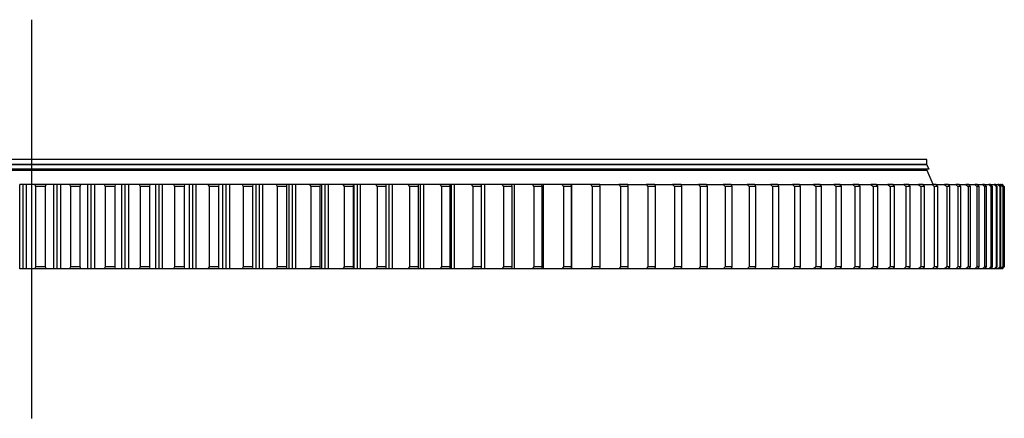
# Model space of a CAD drawing. Header units: millimetres. Extents: x -1667 to 19198, y 41631 to 57243.
# Tile 7 of 19: x 3574 to 5554, y 49252 to 50055. Entities that reach past the tile are written whole.
import ezdxf

# ---------------------------------------------------------------- set-up
doc = ezdxf.new("R2010")
doc.units = ezdxf.units.MM
doc.header["$LTSCALE"] = 100

msp = doc.modelspace()

# ---------------------------------------------------------------- linework, layer by layer
at = {"lineweight": 25}
msp.add_line((3598.5, 50054.7), (3598.5, 49252.1), dxfattribs=at)
at = {"color": 7, "linetype": 'Continuous', "lineweight": 25}
for p, q in [((5398.5, 49773.1), (1798.5, 49773.1)), ((5398.5, 49763.1), (5398.5, 49773.1)), ((5403, 49753.6), (1794, 49753.6)), ((5399.3, 49751.1), (1797.8, 49751.1)), ((5398.5, 49763.1), (1798.5, 49763.1)), ((5398.5, 49762.8), (1798.5, 49762.8)), ((5391, 49762.8), (5391, 49763.1)), ((5403, 49753.6), (5398.5, 49762.8)), ((5398.5, 49751.1), (5398.5, 49753.6)), ((5410.8, 49723.1), (5399.3, 49751.1)), ((3574.4, 49553.1), (3574.4, 49723.1)), ((3581.4, 49723.1), (3574.4, 49723.1)), ((3581.4, 49553.1), (3581.4, 49723.1)), ((3588.3, 49723.1), (3581.4, 49723.1)), ((3588.3, 49553.1), (3588.3, 49723.1)), ((3604.6, 49723.1), (3606.2, 49719.1)), ((3627.5, 49723.1), (3604.6, 49723.1)), ((3626, 49719.1), (3606.2, 49719.1)), ((3606.2, 49719.1), (3606.2, 49557.1)), ((3626, 49719.1), (3627.5, 49723.1)), ((3626, 49557.1), (3626, 49719.1)), ((3643, 49553.1), (3643, 49723.1)), ((3649.9, 49723.1), (3643, 49723.1)), ((3649.9, 49553.1), (3649.9, 49723.1)), ((3656.9, 49723.1), (3649.9, 49723.1)), ((3656.9, 49553.1), (3656.9, 49723.1)), ((3674.7, 49723.1), (3676.4, 49719.1)), ((3697.5, 49723.1), (3674.7, 49723.1)), ((3696.2, 49719.1), (3676.4, 49719.1)), ((3676.4, 49719.1), (3676.4, 49557.1)), ((3696.2, 49719.1), (3697.5, 49723.1)), ((3696.2, 49557.1), (3696.2, 49719.1)), ((3711.5, 49553.1), (3711.5, 49723.1)), ((3718.4, 49723.1), (3711.5, 49723.1)), ((3718.4, 49553.1), (3718.4, 49723.1)), ((3725.3, 49723.1), (3718.4, 49723.1)), ((3725.3, 49553.1), (3725.3, 49723.1)), ((3744.6, 49723.1), (3746.5, 49719.1)), ((3767.4, 49723.1), (3744.6, 49723.1)), ((3766.2, 49719.1), (3746.5, 49719.1)), ((3746.5, 49719.1), (3746.5, 49557.1)), ((3766.2, 49719.1), (3767.4, 49723.1)), ((3766.2, 49557.1), (3766.2, 49719.1)), ((3779.8, 49553.1), (3779.8, 49723.1)), ((3786.7, 49723.1), (3779.8, 49723.1)), ((3786.7, 49553.1), (3786.7, 49723.1)), ((3793.7, 49723.1), (3786.7, 49723.1)), ((3793.7, 49553.1), (3793.7, 49723.1)), ((3814.4, 49723.1), (3816.4, 49719.1)), ((3837.1, 49723.1), (3814.4, 49723.1)), ((3836.1, 49719.1), (3816.4, 49719.1)), ((3816.4, 49719.1), (3816.4, 49557.1)), ((3836.1, 49719.1), (3837.1, 49723.1)), ((3836.1, 49557.1), (3836.1, 49719.1)), ((3847.9, 49553.1), (3847.9, 49723.1)), ((3854.8, 49723.1), (3847.9, 49723.1)), ((3854.8, 49553.1), (3854.8, 49723.1)), ((3861.7, 49723.1), (3854.8, 49723.1)), ((3861.7, 49553.1), (3861.7, 49723.1)), ((3883.9, 49723.1), (3886, 49719.1)), ((3906.5, 49723.1), (3883.9, 49723.1)), ((3886, 49719.1), (3886, 49557.1)), ((3905.6, 49719.1), (3886, 49719.1)), ((3905.6, 49719.1), (3906.5, 49723.1)), ((3905.6, 49557.1), (3905.6, 49719.1)), ((3915.7, 49553.1), (3915.7, 49723.1)), ((3922.6, 49723.1), (3915.7, 49723.1)), ((3922.6, 49553.1), (3922.6, 49723.1)), ((3929.4, 49723.1), (3922.6, 49723.1)), ((3929.4, 49553.1), (3929.4, 49723.1)), ((3953, 49723.1), (3955.3, 49719.1)), ((3975.5, 49723.1), (3953, 49723.1)), ((3955.3, 49719.1), (3955.3, 49557.1)), ((3974.7, 49719.1), (3955.3, 49719.1)), ((3974.7, 49719.1), (3975.5, 49723.1)), ((3974.7, 49557.1), (3974.7, 49719.1)), ((3983.1, 49553.1), (3983.1, 49723.1)), ((3989.9, 49723.1), (3983.1, 49723.1)), ((3989.9, 49553.1), (3989.9, 49723.1)), ((3996.7, 49723.1), (3989.9, 49723.1)), ((3996.7, 49553.1), (3996.7, 49723.1)), ((4021.7, 49723.1), (4024.1, 49719.1)), ((4044, 49723.1), (4021.7, 49723.1)), ((4024.1, 49719.1), (4024.1, 49557.1)), ((4043.4, 49719.1), (4024.1, 49719.1)), ((4043.4, 49719.1), (4044, 49723.1)), ((4043.4, 49557.1), (4043.4, 49719.1)), ((4050, 49553.1), (4050, 49723.1)), ((4056.7, 49723.1), (4050, 49723.1)), ((4056.7, 49553.1), (4056.7, 49723.1)), ((4063.5, 49723.1), (4056.7, 49723.1)), ((4063.5, 49553.1), (4063.5, 49723.1)), ((4089.8, 49723.1), (4092.3, 49719.1)), ((4111.9, 49723.1), (4089.8, 49723.1)), ((4092.3, 49719.1), (4092.3, 49557.1)), ((4111.5, 49719.1), (4092.3, 49719.1)), ((4111.5, 49719.1), (4111.9, 49723.1)), ((4111.5, 49557.1), (4111.5, 49719.1)), ((4116.3, 49553.1), (4116.3, 49723.1)), ((4123, 49723.1), (4116.3, 49723.1)), ((4123, 49553.1), (4123, 49723.1)), ((4129.7, 49723.1), (4123, 49723.1)), ((4129.7, 49553.1), (4129.7, 49723.1)), ((4157.3, 49723.1), (4159.9, 49719.1)), ((4179.2, 49723.1), (4157.3, 49723.1)), ((4159.9, 49719.1), (4159.9, 49557.1)), ((4178.9, 49719.1), (4159.9, 49719.1)), ((4178.9, 49719.1), (4179.2, 49723.1)), ((4178.9, 49557.1), (4178.9, 49719.1)), ((4181.9, 49553.1), (4181.9, 49723.1)), ((4188.5, 49723.1), (4181.9, 49723.1)), ((4188.5, 49553.1), (4188.5, 49723.1)), ((4195.1, 49723.1), (4188.5, 49723.1)), ((4195.1, 49553.1), (4195.1, 49723.1)), ((4224.1, 49723.1), (4226.8, 49719.1)), ((4245.7, 49723.1), (4224.1, 49723.1)), ((4245.6, 49719.1), (4226.8, 49719.1)), ((4226.8, 49719.1), (4226.8, 49557.1)), ((4245.6, 49719.1), (4245.7, 49723.1)), ((4245.6, 49557.1), (4245.6, 49719.1)), ((4246.8, 49553.1), (4246.8, 49723.1)), ((4253.4, 49723.1), (4246.8, 49723.1)), ((4253.4, 49553.1), (4253.4, 49723.1)), ((4259.9, 49723.1), (4253.4, 49723.1)), ((4259.9, 49553.1), (4259.9, 49723.1)), ((4290, 49723.1), (4292.9, 49719.1)), ((4311.4, 49723.1), (4290, 49723.1)), ((4292.9, 49719.1), (4292.9, 49557.1)), ((4311.4, 49719.1), (4292.9, 49719.1)), ((4311.4, 49719.1), (4311.4, 49723.1)), ((4317.3, 49723.1), (4311.4, 49723.1)), ((4311.4, 49557.1), (4311.4, 49719.1)), ((4317.3, 49553.1), (4317.3, 49723.1)), ((4323.7, 49723.1), (4317.3, 49723.1)), ((4323.7, 49553.1), (4323.7, 49723.1)), ((4355.1, 49723.1), (4358.1, 49719.1)), ((4376.1, 49723.1), (4355.1, 49723.1)), ((4358.1, 49719.1), (4358.1, 49557.1)), ((4376.3, 49719.1), (4358.1, 49719.1)), ((4376.3, 49719.1), (4376.1, 49723.1)), ((4380.3, 49723.1), (4376.1, 49723.1)), ((4376.3, 49557.1), (4376.3, 49719.1)), ((4380.3, 49553.1), (4380.3, 49723.1)), ((4386.7, 49723.1), (4380.3, 49723.1)), ((4386.7, 49553.1), (4386.7, 49723.1)), ((4419.2, 49723.1), (4422.3, 49719.1)), ((4439.9, 49723.1), (4419.2, 49723.1)), ((4422.3, 49719.1), (4422.3, 49557.1)), ((4440.2, 49719.1), (4422.3, 49719.1)), ((4440.2, 49719.1), (4439.9, 49723.1)), ((4442.4, 49723.1), (4439.9, 49723.1)), ((4440.2, 49557.1), (4440.2, 49719.1)), ((4442.4, 49553.1), (4442.4, 49723.1)), ((4448.6, 49723.1), (4442.4, 49723.1)), ((4448.6, 49553.1), (4448.6, 49723.1)), ((4482.2, 49723.1), (4485.4, 49719.1)), ((4502.6, 49723.1), (4482.2, 49723.1)), ((4485.4, 49719.1), (4485.4, 49557.1)), ((4503.1, 49719.1), (4485.4, 49719.1)), ((4503.1, 49719.1), (4502.6, 49723.1)), ((4503.3, 49723.1), (4502.6, 49723.1)), ((4503.1, 49557.1), (4503.1, 49719.1)), ((4503.3, 49553.1), (4503.3, 49723.1)), ((4509.4, 49723.1), (4503.3, 49723.1)), ((4509.4, 49553.1), (4509.4, 49723.1)), ((4544.1, 49723.1), (4547.4, 49719.1)), ((4564.1, 49723.1), (4544.1, 49723.1)), ((4547.4, 49719.1), (4547.4, 49557.1)), ((4564.7, 49719.1), (4547.4, 49719.1)), ((4564.7, 49719.1), (4564.1, 49723.1)), ((4569.1, 49723.1), (4564.1, 49723.1)), ((4564.7, 49557.1), (4564.7, 49719.1)), ((4569.1, 49553.1), (4569.1, 49723.1)), ((4604.8, 49723.1), (4608.2, 49719.1)), ((4624.3, 49723.1), (4604.8, 49723.1)), ((4608.2, 49719.1), (4608.2, 49557.1)), ((4625.1, 49719.1), (4608.2, 49719.1)), ((4625.1, 49719.1), (4624.3, 49723.1)), ((4627.5, 49723.1), (4624.3, 49723.1)), ((4625.1, 49557.1), (4625.1, 49719.1)), ((4627.5, 49553.1), (4627.5, 49723.1)), ((4664.2, 49723.1), (4667.7, 49719.1)), ((4683.3, 49723.1), (4664.2, 49723.1)), ((4667.7, 49719.1), (4667.7, 49557.1)), ((4684.2, 49719.1), (4667.7, 49719.1)), ((4684.2, 49719.1), (4683.3, 49723.1)), ((4684.5, 49723.1), (4683.3, 49723.1)), ((4684.2, 49557.1), (4684.2, 49719.1)), ((4684.5, 49553.1), (4684.5, 49723.1)), ((4722.2, 49723.1), (4725.8, 49719.1)), ((4740.8, 49723.1), (4722.2, 49723.1)), ((4741.9, 49719.1), (4725.8, 49719.1)), ((4725.8, 49719.1), (4725.8, 49557.1)), ((4741.9, 49719.1), (4740.8, 49723.1)), ((4741.9, 49557.1), (4741.9, 49719.1)), ((4778.8, 49723.1), (4782.4, 49719.1)), ((4796.9, 49723.1), (4778.8, 49723.1)), ((4798.1, 49719.1), (4782.4, 49719.1)), ((4782.4, 49719.1), (4782.4, 49557.1)), ((4798.1, 49719.1), (4796.9, 49723.1)), ((4798.1, 49557.1), (4798.1, 49719.1)), ((4833.8, 49723.1), (4837.5, 49719.1)), ((4851.4, 49723.1), (4833.8, 49723.1)), ((4837.5, 49719.1), (4837.5, 49557.1)), ((4852.8, 49719.1), (4837.5, 49719.1)), ((4852.8, 49719.1), (4851.4, 49723.1)), ((4852.8, 49557.1), (4852.8, 49719.1)), ((4887.3, 49723.1), (4891.1, 49719.1)), ((4904.3, 49723.1), (4887.3, 49723.1)), ((4905.9, 49719.1), (4891.1, 49719.1)), ((4891.1, 49719.1), (4891.1, 49557.1)), ((4905.9, 49719.1), (4904.3, 49723.1)), ((4905.9, 49557.1), (4905.9, 49719.1)), ((4939.1, 49723.1), (4942.9, 49719.1)), ((4955.6, 49723.1), (4939.1, 49723.1)), ((4957.3, 49719.1), (4942.9, 49719.1)), ((4942.9, 49719.1), (4942.9, 49557.1)), ((4957.3, 49719.1), (4955.6, 49723.1)), ((4957.3, 49557.1), (4957.3, 49719.1)), ((4989.1, 49723.1), (4993, 49719.1)), ((5005.1, 49723.1), (4989.1, 49723.1)), ((4993, 49719.1), (4993, 49557.1)), ((5006.9, 49719.1), (4993, 49719.1)), ((5006.9, 49719.1), (5005.1, 49723.1)), ((5006.9, 49557.1), (5006.9, 49719.1)), ((5037.4, 49723.1), (5041.4, 49719.1)), ((5052.7, 49723.1), (5037.4, 49723.1)), ((5054.7, 49719.1), (5041.4, 49719.1)), ((5041.4, 49719.1), (5041.4, 49557.1)), ((5054.7, 49719.1), (5052.7, 49723.1)), ((5054.7, 49557.1), (5054.7, 49719.1)), ((5083.8, 49723.1), (5087.8, 49719.1)), ((5098.5, 49723.1), (5083.8, 49723.1)), ((5087.8, 49719.1), (5087.8, 49557.1)), ((5100.6, 49719.1), (5087.8, 49719.1)), ((5100.6, 49719.1), (5098.5, 49723.1)), ((5100.6, 49557.1), (5100.6, 49719.1)), ((5128.3, 49723.1), (5132.4, 49719.1)), ((5142.4, 49723.1), (5128.3, 49723.1)), ((5132.4, 49719.1), (5132.4, 49557.1)), ((5144.6, 49719.1), (5132.4, 49719.1)), ((5144.6, 49719.1), (5142.4, 49723.1)), ((5144.6, 49557.1), (5144.6, 49719.1)), ((5170.8, 49723.1), (5174.9, 49719.1)), ((5184.2, 49723.1), (5170.8, 49723.1)), ((5174.9, 49719.1), (5174.9, 49557.1)), ((5186.6, 49719.1), (5174.9, 49719.1)), ((5186.6, 49719.1), (5184.2, 49723.1)), ((5186.6, 49557.1), (5186.6, 49719.1)), ((5211.3, 49723.1), (5215.5, 49719.1)), ((5224.1, 49723.1), (5211.3, 49723.1)), ((5215.5, 49719.1), (5215.5, 49557.1)), ((5226.6, 49719.1), (5215.5, 49719.1)), ((5226.6, 49719.1), (5224.1, 49723.1)), ((5226.6, 49557.1), (5226.6, 49719.1)), ((5249.7, 49723.1), (5253.9, 49719.1)), ((5261.8, 49723.1), (5249.7, 49723.1)), ((5264.4, 49719.1), (5253.9, 49719.1)), ((5253.9, 49719.1), (5253.9, 49557.1)), ((5264.4, 49719.1), (5261.8, 49723.1)), ((5264.4, 49557.1), (5264.4, 49719.1)), ((5286, 49723.1), (5290.3, 49719.1)), ((5297.4, 49723.1), (5286, 49723.1)), ((5290.3, 49719.1), (5290.3, 49557.1)), ((5300.1, 49719.1), (5290.3, 49719.1)), ((5300.1, 49719.1), (5297.4, 49723.1)), ((5300.1, 49557.1), (5300.1, 49719.1)), ((5320.2, 49723.1), (5324.4, 49719.1)), ((5330.8, 49723.1), (5320.2, 49723.1)), ((5333.6, 49719.1), (5324.4, 49719.1)), ((5324.4, 49719.1), (5324.4, 49557.1)), ((5333.6, 49719.1), (5330.8, 49723.1)), ((5333.6, 49557.1), (5333.6, 49719.1)), ((5352, 49723.1), (5356.3, 49719.1)), ((5362, 49723.1), (5352, 49723.1)), ((5356.3, 49719.1), (5356.3, 49557.1)), ((5364.9, 49719.1), (5356.3, 49719.1)), ((5364.9, 49719.1), (5362, 49723.1)), ((5362.2, 49723.1), (5381.7, 49723.1)), ((5364.9, 49557.1), (5364.9, 49719.1)), ((5381.7, 49723.1), (5386, 49719.1)), ((5390.9, 49723.1), (5381.7, 49723.1)), ((5386, 49719.1), (5386, 49557.1)), ((5393.9, 49719.1), (5386, 49719.1)), ((5393.9, 49719.1), (5390.9, 49723.1)), ((5391.1, 49723.1), (5409, 49723.1)), ((5393.9, 49557.1), (5393.9, 49719.1)), ((5409, 49723.1), (5413.3, 49719.1)), ((5417.4, 49723.1), (5409, 49723.1)), ((5413.3, 49719.1), (5413.3, 49557.1)), ((5420.6, 49719.1), (5413.3, 49719.1)), ((5420.6, 49719.1), (5417.4, 49723.1)), ((5417.7, 49723.1), (5434, 49723.1)), ((5420.6, 49557.1), (5420.6, 49719.1)), ((5434, 49723.1), (5438.3, 49719.1)), ((5441.7, 49723.1), (5434, 49723.1)), ((5438.3, 49719.1), (5438.3, 49557.1)), ((5444.9, 49719.1), (5438.3, 49719.1)), ((5444.9, 49719.1), (5441.7, 49723.1)), ((5441.9, 49723.1), (5456.7, 49723.1)), ((5444.9, 49557.1), (5444.9, 49719.1)), ((5456.7, 49723.1), (5460.9, 49719.1)), ((5463.5, 49723.1), (5456.7, 49723.1)), ((5460.9, 49719.1), (5460.9, 49557.1)), ((5466.9, 49719.1), (5460.9, 49719.1)), ((5466.9, 49719.1), (5463.5, 49723.1)), ((5463.8, 49723.1), (5476.9, 49723.1)), ((5466.9, 49557.1), (5466.9, 49719.1)), ((5476.9, 49723.1), (5481.2, 49719.1)), ((5483, 49723.1), (5476.9, 49723.1)), ((5481.2, 49719.1), (5481.2, 49557.1)), ((5486.5, 49719.1), (5481.2, 49719.1)), ((5486.5, 49719.1), (5483, 49723.1)), ((5483.2, 49723.1), (5494.7, 49723.1)), ((5486.5, 49557.1), (5486.5, 49719.1)), ((5494.7, 49723.1), (5499, 49719.1)), ((5500, 49723.1), (5494.7, 49723.1)), ((5499, 49719.1), (5499, 49557.1)), ((5503.6, 49719.1), (5499, 49719.1)), ((5503.6, 49719.1), (5500, 49723.1)), ((5500.3, 49723.1), (5510.1, 49723.1)), ((5503.6, 49557.1), (5503.6, 49719.1)), ((5510.1, 49723.1), (5514.3, 49719.1)), ((5514.6, 49723.1), (5510.1, 49723.1)), ((5514.3, 49719.1), (5514.3, 49557.1)), ((5518.2, 49719.1), (5514.3, 49719.1)), ((5518.2, 49719.1), (5514.6, 49723.1)), ((5514.8, 49723.1), (5523, 49723.1)), ((5518.2, 49557.1), (5518.2, 49719.1)), ((5523, 49723.1), (5527.2, 49719.1)), ((5526.7, 49723.1), (5523, 49723.1)), ((5530.4, 49719.1), (5526.7, 49723.1)), ((5526.9, 49723.1), (5533.5, 49723.1)), ((5527.2, 49719.1), (5527.2, 49557.1)), ((5530.4, 49719.1), (5527.2, 49719.1)), ((5530.4, 49557.1), (5530.4, 49719.1)), ((5533.5, 49723.1), (5537.6, 49719.1)), ((5536.3, 49723.1), (5533.5, 49723.1)), ((5540.1, 49719.1), (5536.3, 49723.1)), ((5536.6, 49723.1), (5541.4, 49723.1)), ((5537.6, 49719.1), (5537.6, 49557.1)), ((5540.1, 49719.1), (5537.6, 49719.1)), ((5540.1, 49557.1), (5540.1, 49719.1)), ((5541.4, 49723.1), (5545.5, 49719.1)), ((5543.5, 49723.1), (5541.4, 49723.1)), ((5547.3, 49719.1), (5543.5, 49723.1)), ((5543.7, 49723.1), (5546.8, 49723.1)), ((5545.5, 49719.1), (5545.5, 49557.1)), ((5547.3, 49719.1), (5545.5, 49719.1)), ((5546.8, 49723.1), (5550.9, 49719.1)), ((5548.1, 49723.1), (5546.8, 49723.1)), ((5547.3, 49557.1), (5547.3, 49719.1)), ((5552, 49719.1), (5548.1, 49723.1)), ((5548.3, 49723.1), (5549.8, 49723.1)), ((5549.8, 49723.1), (5553.8, 49719.1)), ((5550.2, 49723.1), (5549.8, 49723.1)), ((5554.2, 49719.1), (5550.2, 49723.1)), ((5550.9, 49719.1), (5550.9, 49557.1)), ((5552, 49719.1), (5550.9, 49719.1)), ((5552, 49557.1), (5552, 49719.1)), ((5553.8, 49719.1), (5553.8, 49557.1)), ((5554.2, 49719.1), (5553.8, 49719.1)), ((5554.2, 49557.1), (5554.2, 49719.1)), ((3581.4, 49553.1), (3574.4, 49553.1)), ((3588.3, 49553.1), (3581.4, 49553.1)), ((3606.2, 49557.1), (3604.6, 49553.1)), ((3627.5, 49553.1), (3604.6, 49553.1)), ((3626, 49557.1), (3606.2, 49557.1)), ((3627.5, 49553.1), (3626, 49557.1)), ((3649.9, 49553.1), (3643, 49553.1)), ((3656.9, 49553.1), (3649.9, 49553.1)), ((3676.4, 49557.1), (3674.7, 49553.1)), ((3697.5, 49553.1), (3674.7, 49553.1)), ((3696.2, 49557.1), (3676.4, 49557.1)), ((3697.5, 49553.1), (3696.2, 49557.1)), ((3718.4, 49553.1), (3711.5, 49553.1)), ((3725.3, 49553.1), (3718.4, 49553.1)), ((3746.5, 49557.1), (3744.6, 49553.1)), ((3767.4, 49553.1), (3744.6, 49553.1)), ((3766.2, 49557.1), (3746.5, 49557.1)), ((3767.4, 49553.1), (3766.2, 49557.1)), ((3786.7, 49553.1), (3779.8, 49553.1)), ((3793.7, 49553.1), (3786.7, 49553.1)), ((3816.4, 49557.1), (3814.4, 49553.1)), ((3837.1, 49553.1), (3814.4, 49553.1)), ((3836.1, 49557.1), (3816.4, 49557.1)), ((3837.1, 49553.1), (3836.1, 49557.1)), ((3854.8, 49553.1), (3847.9, 49553.1)), ((3861.7, 49553.1), (3854.8, 49553.1)), ((3886, 49557.1), (3883.9, 49553.1)), ((3906.5, 49553.1), (3883.9, 49553.1)), ((3905.6, 49557.1), (3886, 49557.1)), ((3906.5, 49553.1), (3905.6, 49557.1)), ((3922.6, 49553.1), (3915.7, 49553.1)), ((3929.4, 49553.1), (3922.6, 49553.1)), ((3955.3, 49557.1), (3953, 49553.1)), ((3975.5, 49553.1), (3953, 49553.1)), ((3974.7, 49557.1), (3955.3, 49557.1)), ((3975.5, 49553.1), (3974.7, 49557.1)), ((3989.9, 49553.1), (3983.1, 49553.1)), ((3996.7, 49553.1), (3989.9, 49553.1)), ((4024.1, 49557.1), (4021.7, 49553.1)), ((4044, 49553.1), (4021.7, 49553.1)), ((4043.4, 49557.1), (4024.1, 49557.1)), ((4044, 49553.1), (4043.4, 49557.1)), ((4056.7, 49553.1), (4050, 49553.1)), ((4063.5, 49553.1), (4056.7, 49553.1)), ((4092.3, 49557.1), (4089.8, 49553.1)), ((4111.9, 49553.1), (4089.8, 49553.1)), ((4111.5, 49557.1), (4092.3, 49557.1)), ((4111.9, 49553.1), (4111.5, 49557.1)), ((4123, 49553.1), (4116.3, 49553.1)), ((4129.7, 49553.1), (4123, 49553.1)), ((4159.9, 49557.1), (4157.3, 49553.1)), ((4179.2, 49553.1), (4157.3, 49553.1)), ((4178.9, 49557.1), (4159.9, 49557.1)), ((4179.2, 49553.1), (4178.9, 49557.1)), ((4188.5, 49553.1), (4181.9, 49553.1)), ((4195.1, 49553.1), (4188.5, 49553.1)), ((4226.8, 49557.1), (4224.1, 49553.1)), ((4245.7, 49553.1), (4224.1, 49553.1)), ((4245.6, 49557.1), (4226.8, 49557.1)), ((4245.7, 49553.1), (4245.6, 49557.1)), ((4253.4, 49553.1), (4246.8, 49553.1)), ((4259.9, 49553.1), (4253.4, 49553.1)), ((4292.9, 49557.1), (4290, 49553.1)), ((4311.4, 49553.1), (4290, 49553.1)), ((4311.4, 49557.1), (4292.9, 49557.1)), ((4311.4, 49553.1), (4311.4, 49557.1)), ((4317.3, 49553.1), (4311.4, 49553.1)), ((4323.7, 49553.1), (4317.3, 49553.1)), ((4358.1, 49557.1), (4355.1, 49553.1)), ((4376.1, 49553.1), (4355.1, 49553.1)), ((4376.3, 49557.1), (4358.1, 49557.1)), ((4376.1, 49553.1), (4376.3, 49557.1)), ((4380.3, 49553.1), (4376.1, 49553.1)), ((4386.7, 49553.1), (4380.3, 49553.1)), ((4422.3, 49557.1), (4419.2, 49553.1)), ((4439.9, 49553.1), (4419.2, 49553.1)), ((4440.2, 49557.1), (4422.3, 49557.1)), ((4439.9, 49553.1), (4440.2, 49557.1)), ((4442.4, 49553.1), (4439.9, 49553.1)), ((4448.6, 49553.1), (4442.4, 49553.1)), ((4485.4, 49557.1), (4482.2, 49553.1)), ((4502.6, 49553.1), (4482.2, 49553.1)), ((4503.1, 49557.1), (4485.4, 49557.1)), ((4502.6, 49553.1), (4503.1, 49557.1)), ((4503.3, 49553.1), (4502.6, 49553.1)), ((4509.4, 49553.1), (4503.3, 49553.1)), ((4547.4, 49557.1), (4544.1, 49553.1)), ((4564.1, 49553.1), (4544.1, 49553.1)), ((4564.7, 49557.1), (4547.4, 49557.1)), ((4564.1, 49553.1), (4564.7, 49557.1)), ((4569.1, 49553.1), (4564.1, 49553.1)), ((4608.2, 49557.1), (4604.8, 49553.1)), ((4624.3, 49553.1), (4604.8, 49553.1)), ((4625.1, 49557.1), (4608.2, 49557.1)), ((4624.3, 49553.1), (4625.1, 49557.1)), ((4627.5, 49553.1), (4624.3, 49553.1)), ((4667.7, 49557.1), (4664.2, 49553.1)), ((4683.3, 49553.1), (4664.2, 49553.1)), ((4684.2, 49557.1), (4667.7, 49557.1)), ((4683.3, 49553.1), (4684.2, 49557.1)), ((4684.5, 49553.1), (4683.3, 49553.1)), ((4725.8, 49557.1), (4722.2, 49553.1)), ((4740.8, 49553.1), (4722.2, 49553.1)), ((4741.9, 49557.1), (4725.8, 49557.1)), ((4740.8, 49553.1), (4741.9, 49557.1)), ((4782.4, 49557.1), (4778.8, 49553.1)), ((4796.9, 49553.1), (4778.8, 49553.1)), ((4798.1, 49557.1), (4782.4, 49557.1)), ((4796.9, 49553.1), (4798.1, 49557.1)), ((4837.5, 49557.1), (4833.8, 49553.1)), ((4851.4, 49553.1), (4833.8, 49553.1)), ((4852.8, 49557.1), (4837.5, 49557.1)), ((4851.4, 49553.1), (4852.8, 49557.1)), ((4891.1, 49557.1), (4887.3, 49553.1)), ((4904.3, 49553.1), (4887.3, 49553.1)), ((4905.9, 49557.1), (4891.1, 49557.1)), ((4904.3, 49553.1), (4905.9, 49557.1)), ((4942.9, 49557.1), (4939.1, 49553.1)), ((4955.6, 49553.1), (4939.1, 49553.1)), ((4957.3, 49557.1), (4942.9, 49557.1)), ((4955.6, 49553.1), (4957.3, 49557.1)), ((4993, 49557.1), (4989.1, 49553.1)), ((5005.1, 49553.1), (4989.1, 49553.1)), ((5006.9, 49557.1), (4993, 49557.1)), ((5005.1, 49553.1), (5006.9, 49557.1)), ((5041.4, 49557.1), (5037.4, 49553.1)), ((5052.7, 49553.1), (5037.4, 49553.1)), ((5054.7, 49557.1), (5041.4, 49557.1)), ((5052.7, 49553.1), (5054.7, 49557.1)), ((5087.8, 49557.1), (5083.8, 49553.1)), ((5098.5, 49553.1), (5083.8, 49553.1)), ((5100.6, 49557.1), (5087.8, 49557.1)), ((5098.5, 49553.1), (5100.6, 49557.1)), ((5132.4, 49557.1), (5128.3, 49553.1)), ((5142.4, 49553.1), (5128.3, 49553.1)), ((5144.6, 49557.1), (5132.4, 49557.1)), ((5142.4, 49553.1), (5144.6, 49557.1)), ((5174.9, 49557.1), (5170.8, 49553.1)), ((5184.2, 49553.1), (5170.8, 49553.1)), ((5186.6, 49557.1), (5174.9, 49557.1)), ((5184.2, 49553.1), (5186.6, 49557.1)), ((5215.5, 49557.1), (5211.3, 49553.1)), ((5224.1, 49553.1), (5211.3, 49553.1)), ((5226.6, 49557.1), (5215.5, 49557.1)), ((5224.1, 49553.1), (5226.6, 49557.1)), ((5253.9, 49557.1), (5249.7, 49553.1)), ((5261.8, 49553.1), (5249.7, 49553.1)), ((5264.4, 49557.1), (5253.9, 49557.1)), ((5261.8, 49553.1), (5264.4, 49557.1)), ((5286, 49553.1), (5262, 49553.1)), ((5290.3, 49557.1), (5286, 49553.1)), ((5297.4, 49553.1), (5286, 49553.1)), ((5300.1, 49557.1), (5290.3, 49557.1)), ((5297.4, 49553.1), (5300.1, 49557.1)), ((5320.2, 49553.1), (5297.6, 49553.1)), ((5324.4, 49557.1), (5320.2, 49553.1)), ((5330.8, 49553.1), (5320.2, 49553.1)), ((5333.6, 49557.1), (5324.4, 49557.1)), ((5330.8, 49553.1), (5333.6, 49557.1)), ((5352, 49553.1), (5331, 49553.1)), ((5356.3, 49557.1), (5352, 49553.1)), ((5362, 49553.1), (5352, 49553.1)), ((5364.9, 49557.1), (5356.3, 49557.1)), ((5362, 49553.1), (5364.9, 49557.1)), ((5381.7, 49553.1), (5362.2, 49553.1)), ((5386, 49557.1), (5381.7, 49553.1)), ((5390.9, 49553.1), (5381.7, 49553.1)), ((5393.9, 49557.1), (5386, 49557.1)), ((5390.9, 49553.1), (5393.9, 49557.1)), ((5409, 49553.1), (5391.1, 49553.1)), ((5413.3, 49557.1), (5409, 49553.1)), ((5417.4, 49553.1), (5409, 49553.1)), ((5420.6, 49557.1), (5413.3, 49557.1)), ((5417.4, 49553.1), (5420.6, 49557.1)), ((5434, 49553.1), (5417.7, 49553.1)), ((5438.3, 49557.1), (5434, 49553.1)), ((5441.7, 49553.1), (5434, 49553.1)), ((5444.9, 49557.1), (5438.3, 49557.1)), ((5441.7, 49553.1), (5444.9, 49557.1)), ((5456.7, 49553.1), (5441.9, 49553.1)), ((5460.9, 49557.1), (5456.7, 49553.1)), ((5463.5, 49553.1), (5456.7, 49553.1)), ((5466.9, 49557.1), (5460.9, 49557.1)), ((5463.5, 49553.1), (5466.9, 49557.1)), ((5476.9, 49553.1), (5463.8, 49553.1)), ((5481.2, 49557.1), (5476.9, 49553.1)), ((5483, 49553.1), (5476.9, 49553.1)), ((5486.5, 49557.1), (5481.2, 49557.1)), ((5483, 49553.1), (5486.5, 49557.1)), ((5494.7, 49553.1), (5483.2, 49553.1)), ((5499, 49557.1), (5494.7, 49553.1)), ((5500, 49553.1), (5494.7, 49553.1)), ((5503.6, 49557.1), (5499, 49557.1)), ((5500, 49553.1), (5503.6, 49557.1)), ((5510.1, 49553.1), (5500.3, 49553.1)), ((5514.3, 49557.1), (5510.1, 49553.1)), ((5514.6, 49553.1), (5510.1, 49553.1)), ((5518.2, 49557.1), (5514.3, 49557.1)), ((5514.6, 49553.1), (5518.2, 49557.1)), ((5523, 49553.1), (5514.8, 49553.1)), ((5527.2, 49557.1), (5523, 49553.1)), ((5526.7, 49553.1), (5523, 49553.1)), ((5526.7, 49553.1), (5530.4, 49557.1)), ((5533.5, 49553.1), (5526.9, 49553.1)), ((5530.4, 49557.1), (5527.2, 49557.1)), ((5537.6, 49557.1), (5533.5, 49553.1)), ((5536.3, 49553.1), (5533.5, 49553.1)), ((5536.3, 49553.1), (5540.1, 49557.1)), ((5541.4, 49553.1), (5536.6, 49553.1)), ((5540.1, 49557.1), (5537.6, 49557.1)), ((5545.5, 49557.1), (5541.4, 49553.1)), ((5543.5, 49553.1), (5541.4, 49553.1)), ((5543.5, 49553.1), (5547.3, 49557.1)), ((5546.8, 49553.1), (5543.7, 49553.1)), ((5547.3, 49557.1), (5545.5, 49557.1)), ((5550.9, 49557.1), (5546.8, 49553.1)), ((5548.1, 49553.1), (5546.8, 49553.1)), ((5548.1, 49553.1), (5552, 49557.1)), ((5549.8, 49553.1), (5548.3, 49553.1)), ((5553.8, 49557.1), (5549.8, 49553.1)), ((5550.2, 49553.1), (5549.8, 49553.1)), ((5550.2, 49553.1), (5554.2, 49557.1)), ((5552, 49557.1), (5550.9, 49557.1)), ((5554.2, 49557.1), (5553.8, 49557.1))]:
    msp.add_line(p, q, dxfattribs=at)
for points in [[(3604.6, 49723.1), (3599.2, 49723.1), (3593.7, 49723.1), (3588.3, 49723.1)], [(3643, 49723.1), (3637.8, 49723.1), (3632.7, 49723.1), (3627.5, 49723.1)], [(3674.7, 49723.1), (3668.7, 49723.1), (3662.8, 49723.1), (3656.9, 49723.1)], [(3711.5, 49723.1), (3706.8, 49723.1), (3702.2, 49723.1), (3697.5, 49723.1)], [(3744.6, 49723.1), (3738.2, 49723.1), (3731.8, 49723.1), (3725.3, 49723.1)], [(3779.8, 49723.1), (3775.7, 49723.1), (3771.6, 49723.1), (3767.4, 49723.1)], [(3814.4, 49723.1), (3807.5, 49723.1), (3800.5, 49723.1), (3793.7, 49723.1)], [(3847.9, 49723.1), (3844.3, 49723.1), (3840.7, 49723.1), (3837.1, 49723.1)], [(3883.9, 49723.1), (3876.5, 49723.1), (3869.1, 49723.1), (3861.7, 49723.1)], [(3915.7, 49723.1), (3912.7, 49723.1), (3909.6, 49723.1), (3906.5, 49723.1)], [(3953, 49723.1), (3945.1, 49723.1), (3937.3, 49723.1), (3929.4, 49723.1)], [(3983.1, 49723.1), (3980.6, 49723.1), (3978, 49723.1), (3975.5, 49723.1)], [(4021.7, 49723.1), (4013.3, 49723.1), (4005, 49723.1), (3996.7, 49723.1)], [(4050, 49723.1), (4048, 49723.1), (4046, 49723.1), (4044, 49723.1)], [(4089.8, 49723.1), (4081, 49723.1), (4072.2, 49723.1), (4063.5, 49723.1)], [(4116.3, 49723.1), (4114.8, 49723.1), (4113.4, 49723.1), (4111.9, 49723.1)], [(4157.3, 49723.1), (4148.1, 49723.1), (4138.9, 49723.1), (4129.7, 49723.1)], [(4181.9, 49723.1), (4181, 49723.1), (4180.1, 49723.1), (4179.2, 49723.1)], [(4224.1, 49723.1), (4214.4, 49723.1), (4204.8, 49723.1), (4195.1, 49723.1)], [(4246.8, 49723.1), (4246.5, 49723.1), (4246.1, 49723.1), (4245.7, 49723.1)], [(4290, 49723.1), (4280, 49723.1), (4269.9, 49723.1), (4259.9, 49723.1)], [(4355.1, 49723.1), (4344.6, 49723.1), (4334.2, 49723.1), (4323.7, 49723.1)], [(4419.2, 49723.1), (4408.3, 49723.1), (4397.5, 49723.1), (4386.7, 49723.1)], [(4482.2, 49723.1), (4471, 49723.1), (4459.8, 49723.1), (4448.6, 49723.1)], [(4544.1, 49723.1), (4532.5, 49723.1), (4521, 49723.1), (4509.4, 49723.1)], [(4604.8, 49723.1), (4592.9, 49723.1), (4581, 49723.1), (4569.1, 49723.1)], [(4664.2, 49723.1), (4651.9, 49723.1), (4639.7, 49723.1), (4627.5, 49723.1)], [(4722.2, 49723.1), (4709.6, 49723.1), (4697.1, 49723.1), (4684.5, 49723.1)], [(3604.6, 49553.1), (3599.2, 49553.1), (3593.7, 49553.1), (3588.3, 49553.1)], [(3643, 49553.1), (3637.8, 49553.1), (3632.7, 49553.1), (3627.5, 49553.1)], [(3674.7, 49553.1), (3668.7, 49553.1), (3662.8, 49553.1), (3656.9, 49553.1)], [(3711.5, 49553.1), (3706.8, 49553.1), (3702.2, 49553.1), (3697.5, 49553.1)], [(3744.6, 49553.1), (3738.2, 49553.1), (3731.8, 49553.1), (3725.3, 49553.1)], [(3779.8, 49553.1), (3775.7, 49553.1), (3771.6, 49553.1), (3767.4, 49553.1)], [(3814.4, 49553.1), (3807.5, 49553.1), (3800.5, 49553.1), (3793.7, 49553.1)], [(3847.9, 49553.1), (3844.3, 49553.1), (3840.7, 49553.1), (3837.1, 49553.1)], [(3883.9, 49553.1), (3876.5, 49553.1), (3869.1, 49553.1), (3861.7, 49553.1)], [(3915.7, 49553.1), (3912.7, 49553.1), (3909.6, 49553.1), (3906.5, 49553.1)], [(3953, 49553.1), (3945.1, 49553.1), (3937.3, 49553.1), (3929.4, 49553.1)], [(3983.1, 49553.1), (3980.6, 49553.1), (3978, 49553.1), (3975.5, 49553.1)], [(4021.7, 49553.1), (4013.3, 49553.1), (4005, 49553.1), (3996.7, 49553.1)], [(4050, 49553.1), (4048, 49553.1), (4046, 49553.1), (4044, 49553.1)], [(4089.8, 49553.1), (4081, 49553.1), (4072.2, 49553.1), (4063.5, 49553.1)], [(4116.3, 49553.1), (4114.8, 49553.1), (4113.4, 49553.1), (4111.9, 49553.1)], [(4157.3, 49553.1), (4148.1, 49553.1), (4138.9, 49553.1), (4129.7, 49553.1)], [(4181.9, 49553.1), (4181, 49553.1), (4180.1, 49553.1), (4179.2, 49553.1)], [(4224.1, 49553.1), (4214.4, 49553.1), (4204.8, 49553.1), (4195.1, 49553.1)], [(4246.8, 49553.1), (4246.5, 49553.1), (4246.1, 49553.1), (4245.7, 49553.1)], [(4290, 49553.1), (4280, 49553.1), (4269.9, 49553.1), (4259.9, 49553.1)], [(4355.1, 49553.1), (4344.6, 49553.1), (4334.2, 49553.1), (4323.7, 49553.1)], [(4419.2, 49553.1), (4408.3, 49553.1), (4397.5, 49553.1), (4386.7, 49553.1)], [(4482.2, 49553.1), (4471, 49553.1), (4459.8, 49553.1), (4448.6, 49553.1)], [(4544.1, 49553.1), (4532.5, 49553.1), (4521, 49553.1), (4509.4, 49553.1)], [(4604.8, 49553.1), (4592.9, 49553.1), (4581, 49553.1), (4569.1, 49553.1)], [(4664.2, 49553.1), (4651.9, 49553.1), (4639.7, 49553.1), (4627.5, 49553.1)], [(4722.2, 49553.1), (4709.6, 49553.1), (4697.1, 49553.1), (4684.5, 49553.1)]]:
    msp.add_open_spline(points, degree=3, dxfattribs=at)
for points, knots in [([(4740.8, 49723.1), (4747.8, 49723.1), (4760.5, 49723.1), (4773.1, 49723.1), (4778.8, 49723.1)], [0, 0, 0, 0, 0.552609, 1, 1, 1, 1]), ([(4797.1, 49723.1), (4803.6, 49723.1), (4815.8, 49723.1), (4828, 49723.1), (4833.8, 49723.1)], [0, 0, 0, 0, 0.527086, 1, 1, 1, 1]), ([(4851.7, 49723.1), (4857.6, 49723.1), (4869.5, 49723.1), (4881.4, 49723.1), (4887.3, 49723.1)], [0, 0, 0, 0, 0.502966, 1, 1, 1, 1]), ([(4904.6, 49723.1), (4910.1, 49723.1), (4921.5, 49723.1), (4933, 49723.1), (4939.1, 49723.1)], [0, 0, 0, 0, 0.477298, 1, 1, 1, 1]), ([(4955.8, 49723.1), (4960.8, 49723.1), (4971.9, 49723.1), (4983, 49723.1), (4989.1, 49723.1)], [0, 0, 0, 0, 0.449854, 1, 1, 1, 1]), ([(5005.3, 49723.1), (5009.8, 49723.1), (5020.5, 49723.1), (5031.2, 49723.1), (5037.4, 49723.1)], [0, 0, 0, 0, 0.4203663, 1, 1, 1, 1]), ([(5053, 49723.1), (5056.9, 49723.1), (5067.2, 49723.1), (5077.5, 49723.1), (5083.8, 49723.1)], [0, 0, 0, 0, 0.38851, 1, 1, 1, 1]), ([(5098.8, 49723.1), (5102.2, 49723.1), (5112.1, 49723.1), (5121.9, 49723.1), (5128.3, 49723.1)], [0, 0, 0, 0, 0.353896, 1, 1, 1, 1]), ([(5142.6, 49723.1), (5145.6, 49723.1), (5155, 49723.1), (5164.4, 49723.1), (5170.8, 49723.1)], [0, 0, 0, 0, 0.316048, 1, 1, 1, 1]), ([(5184.5, 49723.1), (5186.9, 49723.1), (5195.9, 49723.1), (5204.8, 49723.1), (5211.3, 49723.1)], [0, 0, 0, 0, 0.274376, 1, 1, 1, 1]), ([(5224.3, 49723.1), (5226.2, 49723.1), (5234.7, 49723.1), (5243.2, 49723.1), (5249.7, 49723.1)], [0, 0, 0, 0, 0.228144, 1, 1, 1, 1]), ([(5262, 49723.1), (5263.5, 49723.1), (5271.4, 49723.1), (5279.4, 49723.1), (5286, 49723.1)], [0, 0, 0, 0, 0.176421, 1, 1, 1, 1]), ([(5297.6, 49723.1), (5298.5, 49723.1), (5306, 49723.1), (5313.5, 49723.1), (5320.2, 49723.1)], [0, 0, 0, 0, 0.118005, 1, 1, 1, 1]), ([(5331, 49723.1), (5331.4, 49723.1), (5338.4, 49723.1), (5345.4, 49723.1), (5352, 49723.1)], [0, 0, 0, 0, 0.051325, 1, 1, 1, 1]), ([(4778.8, 49553.1), (4771.6, 49553.1), (4758.9, 49553.1), (4746.3, 49553.1), (4740.8, 49553.1)], [0, 0, 0, 0, 0.56937, 1, 1, 1, 1]), ([(4833.8, 49553.1), (4826.5, 49553.1), (4814.2, 49553.1), (4802, 49553.1), (4797.1, 49553.1)], [0, 0, 0, 0, 0.6018541, 1, 1, 1, 1]), ([(4887.3, 49553.1), (4879.8, 49553.1), (4867.9, 49553.1), (4856, 49553.1), (4851.7, 49553.1)], [0, 0, 0, 0, 0.632553, 1, 1, 1, 1]), ([(4939.1, 49553.1), (4931.4, 49553.1), (4919.9, 49553.1), (4908.4, 49553.1), (4904.6, 49553.1)], [0, 0, 0, 0, 0.6652226, 1, 1, 1, 1]), ([(4989.1, 49553.1), (4981.3, 49553.1), (4970.2, 49553.1), (4959.1, 49553.1), (4955.8, 49553.1)], [0, 0, 0, 0, 0.700151, 1, 1, 1, 1]), ([(5037.4, 49553.1), (5029.5, 49553.1), (5018.8, 49553.1), (5008.1, 49553.1), (5005.3, 49553.1)], [0, 0, 0, 0, 0.737681, 1, 1, 1, 1]), ([(5083.8, 49553.1), (5075.8, 49553.1), (5065.5, 49553.1), (5055.2, 49553.1), (5053, 49553.1)], [0, 0, 0, 0, 0.778225, 1, 1, 1, 1]), ([(5128.3, 49553.1), (5120.2, 49553.1), (5110.3, 49553.1), (5100.5, 49553.1), (5098.8, 49553.1)], [0, 0, 0, 0, 0.822279, 1, 1, 1, 1]), ([(5170.8, 49553.1), (5162.6, 49553.1), (5153.2, 49553.1), (5143.8, 49553.1), (5142.6, 49553.1)], [0, 0, 0, 0, 0.870448, 1, 1, 1, 1]), ([(5211.3, 49553.1), (5203.1, 49553.1), (5194.1, 49553.1), (5185.2, 49553.1), (5184.5, 49553.1)], [0, 0, 0, 0, 0.923484, 1, 1, 1, 1]), ([(5249.7, 49553.1), (5241.4, 49553.1), (5232.9, 49553.1), (5224.5, 49553.1), (5224.3, 49553.1)], [0, 0, 0, 0, 0.98232, 1, 1, 1, 1])]:
    msp.add_open_spline(points, degree=3, knots=knots, dxfattribs=at)

doc.saveas('drawing.dxf')
